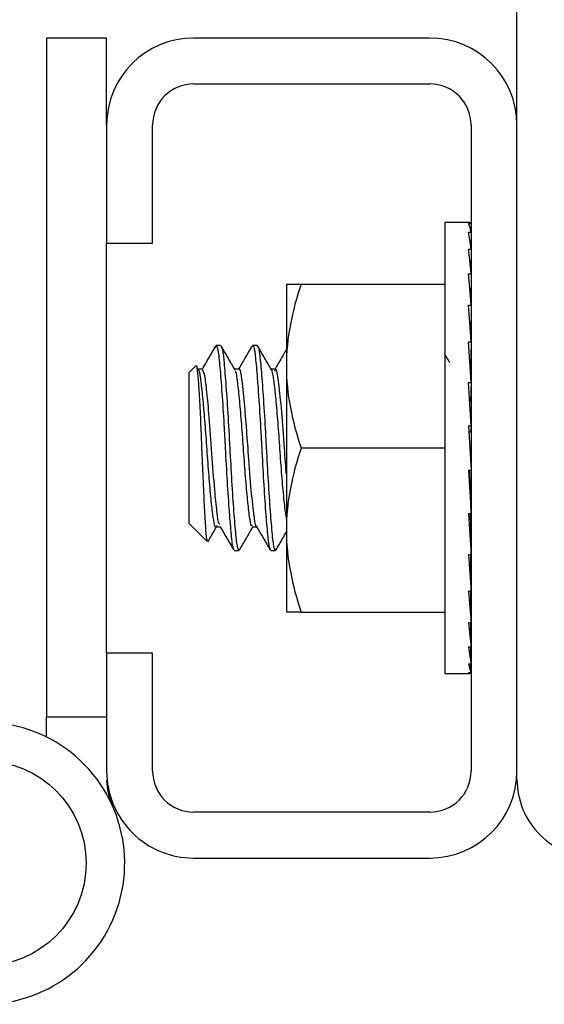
# Model space of a CAD drawing. Header units: inches. Extents: x 0.1 to 10.7, y 0.1 to 7.8.
# Tile 28 of 46: x 4.6322 to 4.6655, y 6.4781 to 6.5407. Entities that reach past the tile are written whole.
import ezdxf

# ---------------------------------------------------------------- set-up
doc = ezdxf.new("R2010")
doc.units = ezdxf.units.IN
doc.header["$MEASUREMENT"] = 0

msp = doc.modelspace()

# ---------------------------------------------------------------- linework, layer by layer
for p, q in [((4.66377044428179, 6.492406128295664), (4.66377044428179, 6.586572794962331)), ((4.637728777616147, 6.539489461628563), (4.633916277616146, 6.539489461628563)), ((4.633916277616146, 6.539489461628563), (4.633916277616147, 6.49636446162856)), ((4.637728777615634, 6.533968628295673), (4.637728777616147, 6.539489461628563)), ((4.658249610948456, 6.539489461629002), (4.643249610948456, 6.539489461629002)), ((4.643249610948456, 6.536572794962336), (4.658249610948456, 6.536572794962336)), ((4.637728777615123, 6.533968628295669), (4.637728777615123, 6.526468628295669)), ((4.64064544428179, 6.526468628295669), (4.64064544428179, 6.533968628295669)), ((4.660853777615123, 6.533968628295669), (4.660853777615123, 6.492926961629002)), ((4.66377044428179, 6.492926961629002), (4.66377044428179, 6.533968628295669)), ((4.660770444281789, 6.527770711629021), (4.659187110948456, 6.527770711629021)), ((4.659187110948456, 6.527770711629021), (4.659187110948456, 6.499124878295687)), ((4.660687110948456, 6.52770174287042), (4.660853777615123, 6.52770174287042)), ((4.660853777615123, 6.52770174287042), (4.660850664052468, 6.527169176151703)), ((4.660687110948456, 6.527153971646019), (4.660853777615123, 6.527153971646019)), ((4.660853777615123, 6.527153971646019), (4.660847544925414, 6.52612885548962)), ((4.637728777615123, 6.526468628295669), (4.64064544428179, 6.526468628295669)), ((4.637728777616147, 6.500426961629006), (4.637728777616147, 6.526468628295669)), ((4.660687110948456, 6.526079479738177), (4.660853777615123, 6.526079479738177)), ((4.660853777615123, 6.526079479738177), (4.660844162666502, 6.524622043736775)), ((4.660687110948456, 6.524519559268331), (4.660853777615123, 6.524519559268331)), ((4.660853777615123, 6.524519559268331), (4.660840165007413, 6.522710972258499)), ((4.649135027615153, 6.523864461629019), (4.649135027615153, 6.518656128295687)), ((4.650065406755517, 6.523864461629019), (4.659187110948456, 6.52386446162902)), ((4.660853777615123, 6.52370821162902), (4.660847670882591, 6.52370821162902)), ((4.660687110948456, 6.522534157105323), (4.660853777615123, 6.522534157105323)), ((4.660853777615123, 6.522534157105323), (4.660834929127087, 6.520478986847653)), ((4.660687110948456, 6.520199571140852), (4.660853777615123, 6.520199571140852)), ((4.660853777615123, 6.520199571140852), (4.660830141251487, 6.518284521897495)), ((4.644569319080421, 6.519760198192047), (4.644673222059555, 6.519958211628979)), ((4.644962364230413, 6.519958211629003), (4.644673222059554, 6.519958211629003)), ((4.647277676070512, 6.519958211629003), (4.646988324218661, 6.519958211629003)), ((4.64337040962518, 6.518655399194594), (4.642937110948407, 6.51822210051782)), ((4.642937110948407, 6.51822210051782), (4.642937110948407, 6.508673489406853)), ((4.64380488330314, 6.518454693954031), (4.643515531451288, 6.518454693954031)), ((4.646119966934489, 6.518454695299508), (4.645855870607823, 6.518454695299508)), ((4.648435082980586, 6.518454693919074), (4.648170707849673, 6.518454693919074)), ((4.649135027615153, 6.518656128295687), (4.649135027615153, 6.508239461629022)), ((4.660830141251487, 6.518284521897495), (4.660811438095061, 6.518284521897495)), ((4.660687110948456, 6.51760551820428), (4.660853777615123, 6.51760551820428)), ((4.660853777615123, 6.51760551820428), (4.660830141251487, 6.516426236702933)), ((4.660830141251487, 6.516426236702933), (4.660759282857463, 6.516426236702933)), ((4.660687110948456, 6.5148516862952), (4.660853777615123, 6.5148516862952)), ((4.660687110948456, 6.5148516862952), (4.660853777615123, 6.512043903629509)), ((4.660830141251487, 6.514453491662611), (4.660710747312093, 6.514453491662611)), ((4.660853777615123, 6.5148516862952), (4.660830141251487, 6.514453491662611)), ((4.659187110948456, 6.513447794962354), (4.650065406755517, 6.513447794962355)), ((4.660687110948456, 6.512043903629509), (4.660853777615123, 6.512043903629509)), ((4.660853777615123, 6.509290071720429), (4.660830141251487, 6.510469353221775)), ((4.660687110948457, 6.509290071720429), (4.660853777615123, 6.509290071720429)), ((4.642937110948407, 6.508673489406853), (4.644086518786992, 6.507524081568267)), ((4.644673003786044, 6.508440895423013), (4.644937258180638, 6.508440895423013)), ((4.646988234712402, 6.508440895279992), (4.647251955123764, 6.508440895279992)), ((4.649135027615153, 6.508239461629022), (4.649135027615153, 6.503031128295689)), ((4.660853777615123, 6.506696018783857), (4.660830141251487, 6.508611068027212)), ((4.645830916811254, 6.506937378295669), (4.646120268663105, 6.506937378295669)), ((4.648145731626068, 6.506937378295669), (4.64843508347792, 6.506937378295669)), ((4.660687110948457, 6.506696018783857), (4.660853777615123, 6.506696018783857)), ((4.660853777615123, 6.504361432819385), (4.660832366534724, 6.506696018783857)), ((4.660687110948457, 6.504361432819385), (4.660853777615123, 6.504361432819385)), ((4.660853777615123, 6.502376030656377), (4.660838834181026, 6.504361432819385)), ((4.660847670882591, 6.503187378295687), (4.660853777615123, 6.503187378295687)), ((4.650065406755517, 6.503031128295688), (4.659187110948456, 6.503031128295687)), ((4.660687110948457, 6.502376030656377), (4.660853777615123, 6.502376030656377)), ((4.660853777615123, 6.50081611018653), (4.660843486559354, 6.502376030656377)), ((4.660687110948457, 6.50081611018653), (4.660853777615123, 6.50081611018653)), ((4.660853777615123, 6.49974161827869), (4.660847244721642, 6.50081611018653)), ((4.637728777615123, 6.500426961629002), (4.637728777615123, 6.492926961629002)), ((4.64064544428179, 6.500426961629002), (4.637728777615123, 6.500426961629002)), ((4.64064544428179, 6.492926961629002), (4.64064544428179, 6.500426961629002)), ((4.660687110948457, 6.49974161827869), (4.660853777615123, 6.49974161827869)), ((4.660853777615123, 6.499193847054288), (4.660850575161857, 6.499741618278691)), ((4.659187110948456, 6.499124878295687), (4.66077044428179, 6.499124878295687)), ((4.660687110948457, 6.499193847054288), (4.660853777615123, 6.499193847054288)), ((4.633916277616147, 6.49636446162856), (4.637728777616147, 6.49636446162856)), ((4.633916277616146, 6.495088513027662), (4.633916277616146, 6.49636446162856)), ((4.658249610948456, 6.490322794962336), (4.643249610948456, 6.490322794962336)), ((4.643249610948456, 6.487406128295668), (4.658249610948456, 6.487406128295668))]:
    msp.add_line(p, q)
msp.add_circle((4.629916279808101, 6.48707279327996), 0.006510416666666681)
for centre, radius, start, end in [((4.643249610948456, 6.533968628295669), 0.005520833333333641, 90, 180), ((4.658249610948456, 6.533968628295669), 0.005520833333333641, 0, 90), ((4.643249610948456, 6.533968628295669), 0.002604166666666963, 90, 180), ((4.658249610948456, 6.533968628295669), 0.002604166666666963, 0, 90), ((4.629916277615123, 6.487072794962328), 0.008958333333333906, 175.7414681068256, 126.9524634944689), ((4.643249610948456, 6.492926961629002), 0.005520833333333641, 180, 270.0000000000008), ((4.643249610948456, 6.492926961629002), 0.002604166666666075, 180, 270.0000000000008), ((4.658249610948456, 6.492926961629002), 0.005520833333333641, 270.0000000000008, 0), ((4.658249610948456, 6.492926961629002), 0.002604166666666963, 270.0000000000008, 0), ((4.641478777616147, 6.492346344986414), 0.003750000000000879, 180, 204.5172931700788), ((4.668770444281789, 6.492406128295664), 0.004999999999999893, 180, 270.0000000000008)]:
    msp.add_arc(centre, radius, start, end)
for major_axis, ratio, start_param, end_param in [((-0.0001664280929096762, 0.01432291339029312), 0.05821042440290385, 5.987984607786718, 6.184334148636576), ((-8.881784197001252e-16, 0.01432291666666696), 0.05935882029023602, 6.18501053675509, 6.283185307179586), ((-0.0003263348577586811, 0.01432290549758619), 0.05481203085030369, 5.791062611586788, 5.987412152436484), ((-0.0004734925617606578, 0.01432289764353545), 0.04930130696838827, 5.594332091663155, 5.790681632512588), ((-0.0006022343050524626, 0.0143228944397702), 0.04189907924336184, 5.397850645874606, 5.594200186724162), ((-0.0007076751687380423, 0.01432289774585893), 0.03289777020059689, 5.201637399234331, 5.397986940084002), ((-0.0007858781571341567, 0.01432290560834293), 0.02264749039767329, 5.005670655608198, 5.202020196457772), ((-0.0008339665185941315, 0.01432291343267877), 0.01154120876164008, 4.80989175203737, 5.006241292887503), ((-0.0008339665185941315, 0.01432291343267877), 0.01154120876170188, 1.668299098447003, 1.864648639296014), ((-0.0005974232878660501, 0.01026041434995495), 0.0115412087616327, 1.707380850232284, 1.864648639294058), ((-0.0007858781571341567, 0.01432290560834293), 0.02264749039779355, 1.864078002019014, 2.060427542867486), ((-0.0005629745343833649, 0.01026040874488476), 0.02264749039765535, 1.986772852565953, 2.060427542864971), ((-0.0007076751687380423, 0.01432289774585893), 0.03289777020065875, 2.060044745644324, 2.25639428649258), ((-0.0006022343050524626, 0.0143228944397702), 0.04189907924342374, 2.256257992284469, 2.452607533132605), ((-0.0004734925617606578, 0.01432289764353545), 0.04930130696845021, 2.452739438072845, 2.649088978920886), ((0.0004734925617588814, 0.01432289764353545), 0.04930130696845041, 3.809759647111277, 3.830445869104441), ((-0.0003263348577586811, 0.01432290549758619), 0.05481203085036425, 2.649469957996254, 2.845819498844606), ((-0.0001664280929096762, 0.01432291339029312), 0.05821042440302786, 2.846391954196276, 3.042741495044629), ((-8.881784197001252e-16, 0.01432291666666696), 0.05935882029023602, 3.043417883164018, 3.239767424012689)]:
    msp.add_ellipse((4.66077044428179, 6.513447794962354), major_axis=major_axis, ratio=ratio, start_param=start_param, end_param=end_param)
for points in [[(4.650065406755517, 6.523864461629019), (4.64949818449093, 6.522162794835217), (4.649135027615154, 6.520433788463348), (4.649135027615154, 6.518656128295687)], [(4.649135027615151, 6.523864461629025), (4.649135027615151, 6.523864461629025), (4.64949818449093, 6.52386446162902), (4.650065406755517, 6.52386446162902)], [(4.649135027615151, 6.51865612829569), (4.649135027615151, 6.516878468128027), (4.64949818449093, 6.515149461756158), (4.650065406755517, 6.513447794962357)], [(4.650065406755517, 6.513447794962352), (4.64949818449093, 6.511746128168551), (4.649135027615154, 6.510017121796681), (4.649135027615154, 6.508239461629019)], [(4.649135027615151, 6.508239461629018), (4.649135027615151, 6.506461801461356), (4.64949818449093, 6.504732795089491), (4.650065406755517, 6.503031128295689)], [(4.650065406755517, 6.503031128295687), (4.64949818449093, 6.503031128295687), (4.649135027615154, 6.503031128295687), (4.649135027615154, 6.503031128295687)]]:
    msp.add_open_spline(points, degree=3)
for points, knots in [([(4.644630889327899, 6.51991890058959), (4.644484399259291, 6.519666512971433), (4.644191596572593, 6.51916204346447), (4.643898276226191, 6.518658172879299), (4.643751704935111, 6.518406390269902)], [0, 0, 0, 0, 0.5003030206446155, 1, 1, 1, 1]), ([(4.644673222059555, 6.519958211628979), (4.644715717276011, 6.519890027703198), (4.644801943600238, 6.519751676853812), (4.644912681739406, 6.518655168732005), (4.645041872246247, 6.517012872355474), (4.645160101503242, 6.515171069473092), (4.645262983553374, 6.513234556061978), (4.645368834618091, 6.511290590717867), (4.645501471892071, 6.509342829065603), (4.645624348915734, 6.507867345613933), (4.645727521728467, 6.507021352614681), (4.645801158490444, 6.507019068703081), (4.645830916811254, 6.507018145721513)], [0, 0, 0, 0, 0.1045005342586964, 0.2120402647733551, 0.3195299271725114, 0.4270568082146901, 0.5000536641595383, 0.6045564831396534, 0.7120381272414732, 0.8195911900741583, 0.9270926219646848, 0.9999999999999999, 0.9999999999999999, 0.9999999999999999, 0.9999999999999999]), ([(4.645876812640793, 6.518418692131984), (4.645730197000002, 6.51867066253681), (4.645436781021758, 6.519174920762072), (4.64514390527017, 6.51967931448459), (4.644997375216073, 6.5199316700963)], [0, 0, 0, 0, 0.4996852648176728, 1, 1, 1, 1]), ([(4.644997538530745, 6.5198469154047), (4.645012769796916, 6.519846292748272), (4.64507164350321, 6.519843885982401), (4.645162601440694, 6.519082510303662), (4.645284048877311, 6.517656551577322), (4.645419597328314, 6.515688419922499), (4.645539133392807, 6.513489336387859), (4.645657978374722, 6.511291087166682), (4.645790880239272, 6.509342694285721), (4.6459136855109, 6.507867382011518), (4.646016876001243, 6.507021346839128), (4.646090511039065, 6.50701906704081), (4.646120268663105, 6.507018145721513)], [0, 0, 0, 0, 0.03867183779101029, 0.1494789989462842, 0.2602209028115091, 0.3709647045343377, 0.4849281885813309, 0.592592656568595, 0.7033260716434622, 0.8141330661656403, 0.924886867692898, 1, 1, 1, 1]), ([(4.64694794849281, 6.519922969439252), (4.646801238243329, 6.519670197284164), (4.646517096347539, 6.519180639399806), (4.646232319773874, 6.518691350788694), (4.646094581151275, 6.518454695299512)], [0, 0, 0, 0, 0.5163274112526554, 1, 1, 1, 1]), ([(4.646988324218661, 6.519877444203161), (4.647002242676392, 6.51990000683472), (4.647059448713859, 6.519992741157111), (4.647156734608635, 6.51939918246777), (4.647270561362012, 6.518150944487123), (4.647403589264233, 6.51632177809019), (4.647503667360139, 6.514656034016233), (4.647591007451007, 6.512978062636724), (4.647683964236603, 6.511290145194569), (4.647816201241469, 6.509342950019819), (4.647939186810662, 6.507867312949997), (4.64804233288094, 6.50702135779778), (4.648115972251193, 6.507019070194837), (4.648145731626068, 6.507018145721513)], [0, 0, 0, 0, 0.03458646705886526, 0.1421533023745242, 0.249680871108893, 0.3571864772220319, 0.4647501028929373, 0.4999804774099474, 0.6044985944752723, 0.7119959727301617, 0.8195647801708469, 0.927081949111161, 1, 1, 1, 1]), ([(4.648191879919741, 6.518418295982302), (4.648045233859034, 6.518670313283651), (4.647751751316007, 6.51917467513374), (4.647458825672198, 6.519679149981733), (4.647312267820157, 6.519931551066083)], [0, 0, 0, 0, 0.4996755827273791, 1, 1, 1, 1]), ([(4.647312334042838, 6.519912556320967), (4.647314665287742, 6.51991522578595), (4.647360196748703, 6.51996736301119), (4.647446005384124, 6.519379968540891), (4.647559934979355, 6.518156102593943), (4.647692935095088, 6.516320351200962), (4.647793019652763, 6.514656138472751), (4.647880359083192, 6.512978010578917), (4.647973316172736, 6.511290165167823), (4.648105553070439, 6.509342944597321), (4.648228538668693, 6.507867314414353), (4.648331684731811, 6.507021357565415), (4.648405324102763, 6.507019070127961), (4.64843508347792, 6.507018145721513)], [0, 0, 0, 0, 0.005976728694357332, 0.1167312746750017, 0.2274453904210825, 0.3381368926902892, 0.4488881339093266, 0.4851625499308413, 0.5927780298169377, 0.7034610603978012, 0.8142176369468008, 0.9249210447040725, 1, 1, 1, 1]), ([(4.649135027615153, 6.519702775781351), (4.649032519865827, 6.519526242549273), (4.648790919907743, 6.519110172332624), (4.648548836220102, 6.518694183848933), (4.648409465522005, 6.518454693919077)], [0, 0, 0, 0, 0.4242871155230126, 0.9999999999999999, 0.9999999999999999, 0.9999999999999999, 0.9999999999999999]), ([(4.659503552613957, 6.518869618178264), (4.659445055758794, 6.518970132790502), (4.659339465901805, 6.519151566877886), (4.659234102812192, 6.51933303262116), (4.659187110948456, 6.519413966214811)], [0, 0, 0, 0, 0.5540007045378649, 0.9999999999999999, 0.9999999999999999, 0.9999999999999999, 0.9999999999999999]), ([(4.643389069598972, 6.518636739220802), (4.643393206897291, 6.518652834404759), (4.643424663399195, 6.518775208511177), (4.643482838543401, 6.518438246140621), (4.64355229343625, 6.517600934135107), (4.643634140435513, 6.516233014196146), (4.643704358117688, 6.514763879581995), (4.643767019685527, 6.513164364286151), (4.643832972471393, 6.511513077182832), (4.643917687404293, 6.509763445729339), (4.643993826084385, 6.508429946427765), (4.64405841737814, 6.507630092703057), (4.644103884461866, 6.507580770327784), (4.644122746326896, 6.507560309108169)], [0, 0, 0, 0, 0.01518318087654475, 0.1154400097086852, 0.2156517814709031, 0.3184924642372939, 0.4234312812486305, 0.4839789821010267, 0.5936002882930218, 0.7032215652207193, 0.8128427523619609, 0.9223584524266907, 1, 1, 1, 1]), ([(4.64471674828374, 6.508532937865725), (4.644704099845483, 6.508496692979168), (4.644649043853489, 6.50833892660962), (4.644546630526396, 6.508636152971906), (4.644435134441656, 6.509417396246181), (4.644305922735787, 6.510695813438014), (4.644173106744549, 6.512274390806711), (4.644060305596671, 6.513991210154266), (4.643933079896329, 6.515641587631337), (4.64379940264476, 6.517053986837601), (4.643685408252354, 6.518019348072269), (4.643587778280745, 6.518479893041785), (4.643530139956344, 6.518409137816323), (4.643515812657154, 6.518391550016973)], [0, 0, 0, 0, 0.03098136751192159, 0.1348553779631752, 0.2387419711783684, 0.342544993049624, 0.4464070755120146, 0.5503018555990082, 0.6541062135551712, 0.7579546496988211, 0.8618556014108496, 0.9656611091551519, 1, 1, 1, 1]), ([(4.644909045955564, 6.508606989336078), (4.64489197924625, 6.508602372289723), (4.644827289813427, 6.50858487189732), (4.644731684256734, 6.509391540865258), (4.644574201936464, 6.510871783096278), (4.644405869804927, 6.51307440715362), (4.644252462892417, 6.515343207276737), (4.644088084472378, 6.517044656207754), (4.643959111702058, 6.518227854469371), (4.643857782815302, 6.518331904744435), (4.643803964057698, 6.51838716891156)], [0, 0, 0, 0, 0.04394749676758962, 0.1665780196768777, 0.2930401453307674, 0.4531649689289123, 0.6104738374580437, 0.7382801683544, 0.8609928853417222, 1, 1, 1, 1]), ([(4.646988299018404, 6.508511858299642), (4.646964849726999, 6.508500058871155), (4.646897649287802, 6.508466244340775), (4.646796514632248, 6.509034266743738), (4.646677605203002, 6.510103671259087), (4.646543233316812, 6.511578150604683), (4.646420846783, 6.513258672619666), (4.646304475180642, 6.514960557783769), (4.646170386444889, 6.516498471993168), (4.646045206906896, 6.517657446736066), (4.645954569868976, 6.518307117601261), (4.645893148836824, 6.518341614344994), (4.645875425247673, 6.518351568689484)], [0, 0, 0, 0, 0.05997494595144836, 0.1718748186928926, 0.2836601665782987, 0.3954376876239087, 0.5073366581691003, 0.6191412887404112, 0.7309264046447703, 0.842822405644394, 0.9546449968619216, 1, 1, 1, 1]), ([(4.647277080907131, 6.508509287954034), (4.647264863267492, 6.508488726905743), (4.64720468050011, 6.508387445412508), (4.647089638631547, 6.508970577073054), (4.646933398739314, 6.510402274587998), (4.64675611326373, 6.512539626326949), (4.646621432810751, 6.514619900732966), (4.646457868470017, 6.516537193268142), (4.646301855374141, 6.517981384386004), (4.646181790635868, 6.518599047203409), (4.646120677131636, 6.518449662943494), (4.646119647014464, 6.518447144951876)], [0, 0, 0, 0, 0.0305289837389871, 0.1503824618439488, 0.3010132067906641, 0.4550278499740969, 0.5720831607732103, 0.6940414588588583, 0.8449508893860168, 0.997386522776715, 1, 1, 1, 1]), ([(4.649135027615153, 6.508984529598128), (4.649104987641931, 6.509188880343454), (4.649036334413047, 6.509655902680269), (4.648915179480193, 6.510928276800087), (4.648783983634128, 6.512529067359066), (4.648672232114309, 6.514252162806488), (4.648542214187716, 6.515874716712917), (4.64840986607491, 6.517237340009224), (4.648297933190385, 6.518119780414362), (4.648204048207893, 6.518513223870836), (4.648153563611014, 6.518426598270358), (4.648146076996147, 6.518413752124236)], [0, 0, 0, 0, 0.09779520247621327, 0.2235007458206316, 0.3493005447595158, 0.4751011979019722, 0.6008069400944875, 0.726593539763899, 0.8524054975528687, 0.9781124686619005, 1, 1, 1, 1]), ([(4.649135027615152, 6.511799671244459), (4.649132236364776, 6.511831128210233), (4.649082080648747, 6.512396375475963), (4.648986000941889, 6.513933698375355), (4.648815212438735, 6.516099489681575), (4.64863791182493, 6.517832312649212), (4.648501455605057, 6.518567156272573), (4.648415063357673, 6.518383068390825), (4.648389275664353, 6.518328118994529)], [0, 0, 0, 0, 0.01076777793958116, 0.1934851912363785, 0.4302596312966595, 0.666403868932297, 0.900423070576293, 1, 1, 1, 1]), ([(4.644149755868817, 6.507497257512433), (4.644193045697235, 6.507571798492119), (4.644375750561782, 6.507886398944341), (4.644558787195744, 6.508200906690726), (4.644698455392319, 6.508440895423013)], [0, 0, 0, 0, 0.2369385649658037, 1, 1, 1, 1]), ([(4.644908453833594, 6.508490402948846), (4.645055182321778, 6.508238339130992), (4.645348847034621, 6.507733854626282), (4.64564190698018, 6.507228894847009), (4.645788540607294, 6.506976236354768)], [0, 0, 0, 0, 0.4996463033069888, 1, 1, 1, 1]), ([(4.646154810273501, 6.506963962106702), (4.646301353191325, 6.507216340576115), (4.646587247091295, 6.507708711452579), (4.646873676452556, 6.508200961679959), (4.647013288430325, 6.508440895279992)], [0, 0, 0, 0, 0.5125779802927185, 1, 1, 1, 1]), ([(4.647227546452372, 6.508482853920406), (4.647374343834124, 6.508230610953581), (4.647668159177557, 6.507725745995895), (4.647961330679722, 6.507220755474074), (4.64810802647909, 6.506968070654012)], [0, 0, 0, 0, 0.499624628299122, 1, 1, 1, 1]), ([(4.648469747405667, 6.506964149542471), (4.648616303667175, 6.507216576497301), (4.648837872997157, 6.507598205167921), (4.64905986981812, 6.50797975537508), (4.649135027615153, 6.508108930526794)], [0, 0, 0, 0, 0.6614465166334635, 1, 1, 1, 1])]:
    msp.add_open_spline(points, degree=3, knots=knots)

doc.saveas('drawing.dxf')
